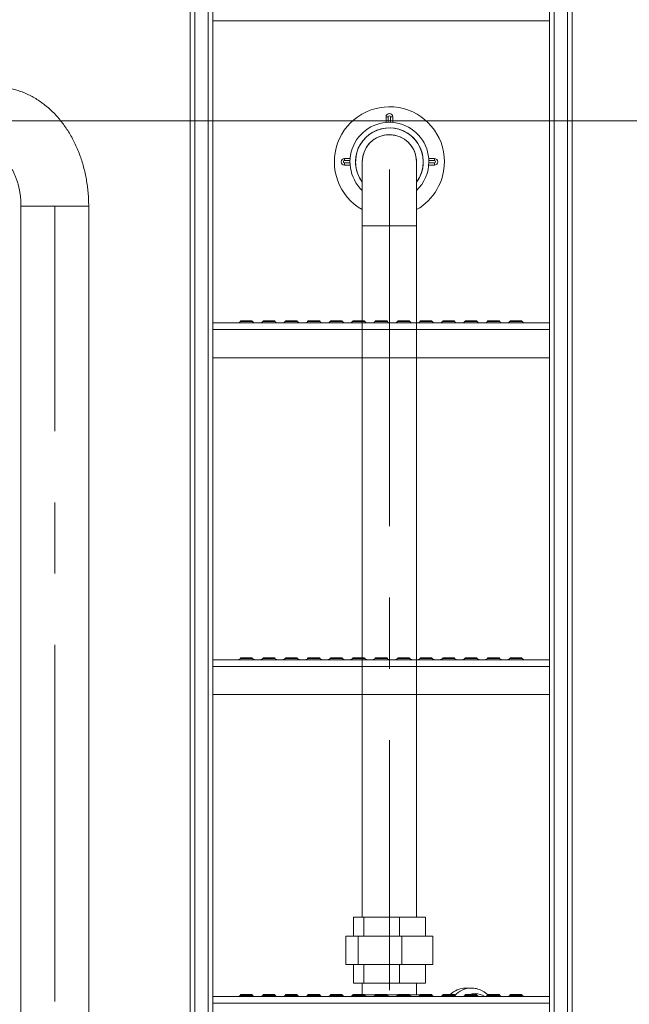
# Model space of a CAD drawing. Header units: millimetres. Extents: x 42 to 14105, y 484 to 9997.
# Tile 77 of 132: x 8687 to 9230, y 6289 to 7166. Entities that reach past the tile are written whole.
import ezdxf

# ---------------------------------------------------------------- set-up
doc = ezdxf.new("R2010")
doc.units = ezdxf.units.MM
doc.header["$LTSCALE"] = 25
doc.linetypes.add('CENTERX2', pattern=[20.32, 12.7, -2.54, 2.54, -2.54])

msp = doc.modelspace()

# ---------------------------------------------------------------- linework, layer by layer
at = {"color": 7, "linetype": 'Continuous', "lineweight": 15}
for p, q in [((8838.956, 4745.688), (8838.956, 7820.951)), ((9178.956, 4745.688), (9178.956, 7820.951)), ((8858.956, 7164.688), (8858.956, 7189.788)), ((9158.956, 7164.688), (9158.956, 7189.788)), ((9158.956, 7164.688), (8858.956, 7164.688)), ((8858.956, 6892.165), (8858.956, 7164.688)), ((9158.956, 6892.165), (9158.956, 7164.688)), ((9013.274, 7074.173), (9013.274, 7079.173)), ((9015.274, 7079.173), (9013.274, 7079.173)), ((9015.274, 7079.173), (9015.274, 7074.287)), ((9017.274, 7074.287), (9017.274, 7079.173)), ((9017.274, 7079.173), (9019.274, 7079.173)), ((9019.274, 7079.173), (9019.274, 7074.173)), ((8976.252, 7040.151), (8976.252, 7042.151)), ((8976.252, 7042.151), (8981.252, 7042.151)), ((9051.296, 7042.151), (9056.296, 7042.151)), ((9056.296, 7040.151), (9056.296, 7042.151)), ((8981.138, 7040.151), (8976.252, 7040.151)), ((8976.252, 7038.151), (8981.138, 7038.151)), ((8976.252, 7038.151), (8976.252, 7036.151)), ((8981.252, 7036.151), (8976.252, 7036.151)), ((8992.124, 7039.151), (8992.124, 6897.474)), ((8992.124, 7039.151), (8992.124, 6982.151)), ((8992.124, 6982.151), (8992.124, 7039.151)), ((8992.124, 7039.151), (8992.124, 6366.338)), ((9040.424, 6895.688), (9040.424, 7039.151)), ((9040.424, 6982.151), (9040.424, 7039.151)), ((9040.424, 6366.338), (9040.424, 7039.151)), ((9040.424, 7039.151), (9040.424, 6982.151)), ((9056.296, 7036.151), (9051.296, 7036.151)), ((9056.296, 7040.151), (9051.41, 7040.151)), ((9051.41, 7038.151), (9056.296, 7038.151)), ((9056.296, 7038.151), (9056.296, 7036.151)), ((8688.185, 6999.688), (8688.185, 5854.838)), ((8716.901, 6999.688), (8688.185, 6999.688)), ((8748.485, 6999.688), (8688.185, 6999.688)), ((8748.485, 6999.688), (8716.901, 6999.688)), ((8748.485, 5854.838), (8748.485, 6999.688)), ((8992.124, 6982.151), (9016.274, 6982.151)), ((8992.124, 6982.151), (9040.424, 6982.151)), ((9016.274, 6982.151), (9040.424, 6982.151)), ((9158.956, 6895.688), (8858.956, 6895.688)), ((8884.021, 6897.474), (8883.422, 6896.76)), ((8884.021, 6897.474), (8893.89, 6897.474)), ((8894.489, 6896.76), (8893.89, 6897.474)), ((8904.021, 6897.474), (8903.422, 6896.76)), ((8904.021, 6897.474), (8913.89, 6897.474)), ((8914.489, 6896.76), (8913.89, 6897.474)), ((8924.021, 6897.474), (8923.422, 6896.76)), ((8924.021, 6897.474), (8933.89, 6897.474)), ((8934.489, 6896.76), (8933.89, 6897.474)), ((8944.021, 6897.474), (8943.422, 6896.76)), ((8944.021, 6897.474), (8953.89, 6897.474)), ((8954.489, 6896.76), (8953.89, 6897.474)), ((8964.021, 6897.474), (8963.422, 6896.76)), ((8964.021, 6897.474), (8973.89, 6897.474)), ((8974.489, 6896.76), (8973.89, 6897.474)), ((8984.021, 6897.474), (8983.422, 6896.76)), ((8984.021, 6897.474), (8993.89, 6897.474)), ((8994.489, 6896.76), (8993.89, 6897.474)), ((9004.021, 6897.474), (9003.422, 6896.76)), ((9004.021, 6897.474), (9013.89, 6897.474)), ((9014.489, 6896.76), (9013.89, 6897.474)), ((9024.021, 6897.474), (9023.422, 6896.76)), ((9024.021, 6897.474), (9033.89, 6897.474)), ((9034.489, 6896.76), (9033.89, 6897.474)), ((9044.021, 6897.474), (9043.422, 6896.76)), ((9044.021, 6897.474), (9053.89, 6897.474)), ((9054.489, 6896.76), (9053.89, 6897.474)), ((9064.021, 6897.474), (9063.422, 6896.76)), ((9064.021, 6897.474), (9073.89, 6897.474)), ((9074.489, 6896.76), (9073.89, 6897.474)), ((9084.021, 6897.474), (9083.422, 6896.76)), ((9084.021, 6897.474), (9093.89, 6897.474)), ((9094.489, 6896.76), (9093.89, 6897.474)), ((9104.021, 6897.474), (9103.422, 6896.76)), ((9104.021, 6897.474), (9113.89, 6897.474)), ((9114.489, 6896.76), (9113.89, 6897.474)), ((9124.021, 6897.474), (9123.422, 6896.76)), ((9124.021, 6897.474), (9133.89, 6897.474)), ((9134.489, 6896.76), (9133.89, 6897.474)), ((8858.956, 6889.788), (8858.956, 6892.165)), ((9158.956, 6889.788), (8858.956, 6889.788)), ((8858.956, 6864.688), (8858.956, 6889.788)), ((9158.956, 6889.788), (9158.956, 6892.165)), ((9158.956, 6864.688), (9158.956, 6889.788)), ((9158.956, 6864.688), (8858.956, 6864.688)), ((8858.956, 6592.165), (8858.956, 6864.688)), ((8992.124, 6864.688), (8992.124, 6597.474)), ((9040.424, 6595.688), (9040.424, 6864.688)), ((9158.956, 6592.165), (9158.956, 6864.688)), ((9158.956, 6595.688), (8858.956, 6595.688)), ((8884.021, 6597.474), (8883.422, 6596.76)), ((8884.021, 6597.474), (8893.89, 6597.474)), ((8894.489, 6596.76), (8893.89, 6597.474)), ((8904.021, 6597.474), (8903.422, 6596.76)), ((8904.021, 6597.474), (8913.89, 6597.474)), ((8914.489, 6596.76), (8913.89, 6597.474)), ((8924.021, 6597.474), (8923.422, 6596.76)), ((8924.021, 6597.474), (8933.89, 6597.474)), ((8934.489, 6596.76), (8933.89, 6597.474)), ((8944.021, 6597.474), (8943.422, 6596.76)), ((8944.021, 6597.474), (8953.89, 6597.474)), ((8954.489, 6596.76), (8953.89, 6597.474)), ((8964.021, 6597.474), (8963.422, 6596.76)), ((8964.021, 6597.474), (8973.89, 6597.474)), ((8974.489, 6596.76), (8973.89, 6597.474)), ((8984.021, 6597.474), (8983.422, 6596.76)), ((8984.021, 6597.474), (8993.89, 6597.474)), ((8994.489, 6596.76), (8993.89, 6597.474)), ((9004.021, 6597.474), (9003.422, 6596.76)), ((9004.021, 6597.474), (9013.89, 6597.474)), ((9014.489, 6596.76), (9013.89, 6597.474)), ((9024.021, 6597.474), (9023.422, 6596.76)), ((9024.021, 6597.474), (9033.89, 6597.474)), ((9034.489, 6596.76), (9033.89, 6597.474)), ((9044.021, 6597.474), (9043.422, 6596.76)), ((9044.021, 6597.474), (9053.89, 6597.474)), ((9054.489, 6596.76), (9053.89, 6597.474)), ((9064.021, 6597.474), (9063.422, 6596.76)), ((9064.021, 6597.474), (9073.89, 6597.474)), ((9074.489, 6596.76), (9073.89, 6597.474)), ((9084.021, 6597.474), (9083.422, 6596.76)), ((9084.021, 6597.474), (9093.89, 6597.474)), ((9094.489, 6596.76), (9093.89, 6597.474)), ((9104.021, 6597.474), (9103.422, 6596.76)), ((9104.021, 6597.474), (9113.89, 6597.474)), ((9114.489, 6596.76), (9113.89, 6597.474)), ((9124.021, 6597.474), (9123.422, 6596.76)), ((9124.021, 6597.474), (9133.89, 6597.474)), ((9134.489, 6596.76), (9133.89, 6597.474)), ((8858.956, 6589.788), (8858.956, 6592.165)), ((9158.956, 6589.788), (8858.956, 6589.788)), ((8858.956, 6564.688), (8858.956, 6589.788)), ((9158.956, 6589.788), (9158.956, 6592.165)), ((9158.956, 6564.688), (9158.956, 6589.788)), ((9158.956, 6564.688), (8858.956, 6564.688)), ((8858.956, 6292.165), (8858.956, 6564.688)), ((8992.124, 6564.688), (8992.124, 6366.338)), ((9040.424, 6366.338), (9040.424, 6564.688)), ((9158.956, 6292.165), (9158.956, 6564.688)), ((8984.249, 6349.538), (8984.249, 6366.338)), ((8984.249, 6366.338), (8993.367, 6366.338)), ((8993.367, 6349.538), (8993.367, 6366.338)), ((8993.367, 6366.338), (9025.393, 6366.338)), ((9025.393, 6349.538), (9025.393, 6366.338)), ((9025.393, 6366.338), (9048.3, 6366.338)), ((9048.3, 6349.538), (9048.3, 6366.338)), ((8977.455, 6324.338), (8977.455, 6349.538)), ((8988.509, 6349.538), (8977.455, 6349.538)), ((8988.509, 6324.338), (8988.509, 6349.538)), ((9027.327, 6349.538), (8988.509, 6349.538)), ((9027.327, 6324.338), (9027.327, 6349.538)), ((9055.093, 6349.538), (9027.327, 6349.538)), ((9055.093, 6324.338), (9055.093, 6349.538)), ((8988.509, 6324.338), (8977.455, 6324.338)), ((8984.249, 6307.538), (8984.249, 6324.338)), ((9027.327, 6324.338), (8988.509, 6324.338)), ((8993.367, 6307.538), (8993.367, 6324.338)), ((9025.393, 6307.538), (9025.393, 6324.338)), ((9055.093, 6324.338), (9027.327, 6324.338)), ((9048.3, 6307.538), (9048.3, 6324.338)), ((8993.367, 6307.538), (8984.249, 6307.538)), ((8992.124, 6307.538), (8992.124, 6297.474)), ((9025.393, 6307.538), (8993.367, 6307.538)), ((9048.3, 6307.538), (9025.393, 6307.538)), ((9040.424, 6297.338), (9040.424, 6307.538)), ((8884.021, 6297.474), (8883.422, 6296.76)), ((8884.021, 6297.474), (8893.89, 6297.474)), ((8894.489, 6296.76), (8893.89, 6297.474)), ((8904.021, 6297.474), (8903.422, 6296.76)), ((8904.021, 6297.474), (8913.89, 6297.474)), ((8914.489, 6296.76), (8913.89, 6297.474)), ((8924.021, 6297.474), (8923.422, 6296.76)), ((8924.021, 6297.474), (8933.89, 6297.474)), ((8934.489, 6296.76), (8933.89, 6297.474)), ((8944.021, 6297.474), (8943.422, 6296.76)), ((8944.021, 6297.474), (8953.89, 6297.474)), ((8954.489, 6296.76), (8953.89, 6297.474)), ((8964.021, 6297.474), (8963.422, 6296.76)), ((8964.021, 6297.474), (8973.89, 6297.474)), ((8974.489, 6296.76), (8973.89, 6297.474)), ((8984.021, 6297.474), (8983.422, 6296.76)), ((8984.021, 6297.474), (8993.89, 6297.474)), ((8994.489, 6296.76), (8993.89, 6297.474)), ((8994.004, 6297.338), (9003.907, 6297.338)), ((9004.021, 6297.474), (9003.422, 6296.76)), ((9004.021, 6297.474), (9013.89, 6297.474)), ((9014.489, 6296.76), (9013.89, 6297.474)), ((9014.004, 6297.338), (9023.907, 6297.338)), ((9024.021, 6297.474), (9023.422, 6296.76)), ((9024.021, 6297.474), (9033.89, 6297.474)), ((9034.489, 6296.76), (9033.89, 6297.474)), ((9034.004, 6297.338), (9043.774, 6297.338)), ((9044.021, 6297.474), (9043.422, 6296.76)), ((9043.774, 6297.179), (9043.774, 6297.338)), ((9044.021, 6297.474), (9053.89, 6297.474)), ((9054.489, 6296.76), (9053.89, 6297.474)), ((9064.021, 6297.474), (9063.422, 6296.76)), ((9064.021, 6297.474), (9073.89, 6297.474)), ((9074.489, 6296.76), (9073.89, 6297.474)), ((9084.021, 6297.474), (9083.422, 6296.76)), ((9084.021, 6297.474), (9093.89, 6297.474)), ((9089.106, 6303.338), (9084.156, 6303.338)), ((9094.489, 6296.76), (9093.89, 6297.474)), ((9104.021, 6297.474), (9103.422, 6296.76)), ((9104.021, 6297.474), (9113.89, 6297.474)), ((9114.489, 6296.76), (9113.89, 6297.474)), ((9124.021, 6297.474), (9123.422, 6296.76)), ((9124.021, 6297.474), (9133.89, 6297.474)), ((9134.489, 6296.76), (9133.89, 6297.474)), ((9158.956, 6295.688), (8858.956, 6295.688)), ((8858.956, 6289.788), (8858.956, 6292.165)), ((9158.956, 6289.788), (8858.956, 6289.788)), ((8858.956, 6264.688), (8858.956, 6289.788)), ((9158.956, 6289.788), (9158.956, 6292.165)), ((9158.956, 6264.688), (9158.956, 6289.788))]:
    msp.add_line(p, q, dxfattribs=at)
at = {"color": 8, "linetype": 'Continuous', "lineweight": 15}
for p, q in [((8842.956, 4745.688), (8842.956, 7820.951)), ((8854.956, 4965.688), (8854.956, 7820.951)), ((9162.956, 4965.688), (9162.956, 7820.951)), ((9174.956, 4745.688), (9174.956, 7820.951)), ((8883.422, 6896.76), (8894.489, 6896.76)), ((8903.422, 6896.76), (8914.489, 6896.76)), ((8923.422, 6896.76), (8934.489, 6896.76)), ((8943.422, 6896.76), (8954.489, 6896.76)), ((8963.422, 6896.76), (8974.489, 6896.76)), ((8983.422, 6896.76), (8994.489, 6896.76)), ((9003.422, 6896.76), (9014.489, 6896.76)), ((9023.422, 6896.76), (9034.489, 6896.76)), ((9043.422, 6896.76), (9054.489, 6896.76)), ((9063.422, 6896.76), (9074.489, 6896.76)), ((9083.422, 6896.76), (9094.489, 6896.76)), ((9103.422, 6896.76), (9114.489, 6896.76)), ((9123.422, 6896.76), (9134.489, 6896.76)), ((8883.422, 6596.76), (8894.489, 6596.76)), ((8903.422, 6596.76), (8914.489, 6596.76)), ((8923.422, 6596.76), (8934.489, 6596.76)), ((8943.422, 6596.76), (8954.489, 6596.76)), ((8963.422, 6596.76), (8974.489, 6596.76)), ((8983.422, 6596.76), (8994.489, 6596.76)), ((9003.422, 6596.76), (9014.489, 6596.76)), ((9023.422, 6596.76), (9034.489, 6596.76)), ((9043.422, 6596.76), (9054.489, 6596.76)), ((9063.422, 6596.76), (9074.489, 6596.76)), ((9083.422, 6596.76), (9094.489, 6596.76)), ((9103.422, 6596.76), (9114.489, 6596.76)), ((9123.422, 6596.76), (9134.489, 6596.76)), ((8883.422, 6296.76), (8894.489, 6296.76)), ((8903.422, 6296.76), (8914.489, 6296.76)), ((8923.422, 6296.76), (8934.489, 6296.76)), ((8943.422, 6296.76), (8954.489, 6296.76)), ((8963.422, 6296.76), (8974.489, 6296.76)), ((8983.422, 6296.76), (8994.489, 6296.76)), ((9003.422, 6296.76), (9014.489, 6296.76)), ((9023.422, 6296.76), (9034.489, 6296.76)), ((9043.422, 6296.76), (9054.489, 6296.76)), ((9063.422, 6296.76), (9074.489, 6296.76)), ((9083.422, 6296.76), (9094.489, 6296.76)), ((9095.295, 6296.086), (9096.883, 6295.688)), ((9103.422, 6296.76), (9114.489, 6296.76)), ((9123.422, 6296.76), (9134.489, 6296.76))]:
    msp.add_line(p, q, dxfattribs=at)
at = {"color": 7, "linetype": 'Continuous', "lineweight": 0}
msp.add_line((8360.036, 7075.688), (10658.956, 7075.688), dxfattribs=at)
at = {"color": 7, "linetype": 'CENTERX2', "lineweight": 0}
for p, q in [((9016.274, 7032.151), (9016.274, 6301.338)), ((8718.335, 5783.338), (8718.335, 6999.688))]:
    msp.add_line(p, q, dxfattribs=at)
at = {"color": 7, "linetype": 'Continuous', "lineweight": 15}
for centre, radius, start, end in [((9016.274, 7039.151), 49, 0, 240.471453), ((9016.274, 7079.173), 3, 0, 180), ((9016.274, 7079.173), 1, 0, 180), ((9016.274, 7039.151), 35.15, 0, 226.602526), ((9016.274, 7039.151), 30.15, 15.429075, 216.774774), ((9016.274, 7039.151), 30.15, 36.244707, 216.774774), ((9016.274, 7039.151), 24.15, 90, 180), ((9016.274, 7039.151), 24.15, 15.429075, 180), ((9016.274, 7039.151), 24.15, 0, 90), ((9016.274, 7039.151), 30.15, 323.225226, 36.244707), ((8976.252, 7039.151), 3, 90, 270), ((9016.274, 7039.151), 24.15, 0, 15.429075), ((9016.274, 7039.151), 30.15, 323.225226, 15.429075), ((9056.296, 7039.151), 3, 270, 90), ((8976.252, 7039.151), 1, 90, 270), ((9016.274, 7039.151), 35.15, 313.397474, 0), ((9016.274, 7039.151), 49, 299.528547, 0), ((9056.296, 7039.151), 1, 270, 90), ((8881.124, 6898.688), 3, 270, 320), ((8896.787, 6898.688), 3, 220, 270), ((8901.124, 6898.688), 3, 270, 320), ((8916.787, 6898.688), 3, 220, 270), ((8921.124, 6898.688), 3, 270, 320), ((8936.787, 6898.688), 3, 220, 270), ((8941.124, 6898.688), 3, 270, 320), ((8956.787, 6898.688), 3, 220, 270), ((8961.124, 6898.688), 3, 270, 320), ((8976.787, 6898.688), 3, 220, 270), ((8981.124, 6898.688), 3, 270, 320), ((8996.787, 6898.688), 3, 220, 270), ((9001.124, 6898.688), 3, 270, 320), ((9016.787, 6898.688), 3, 220, 270), ((9021.124, 6898.688), 3, 270, 320), ((9036.787, 6898.688), 3, 220, 270), ((9041.124, 6898.688), 3, 270, 320), ((9056.787, 6898.688), 3, 220, 270), ((9061.124, 6898.688), 3, 270, 320), ((9076.787, 6898.688), 3, 220, 270), ((9081.124, 6898.688), 3, 270, 320), ((9096.787, 6898.688), 3, 220, 270), ((9101.124, 6898.688), 3, 270, 320), ((9116.787, 6898.688), 3, 220, 270), ((9121.124, 6898.688), 3, 270, 320), ((9136.787, 6898.688), 3, 220, 270), ((8881.124, 6598.688), 3, 270, 320), ((8896.787, 6598.688), 3, 220, 270), ((8901.124, 6598.688), 3, 270, 320), ((8916.787, 6598.688), 3, 220, 270), ((8921.124, 6598.688), 3, 270, 320), ((8936.787, 6598.688), 3, 220, 270), ((8941.124, 6598.688), 3, 270, 320), ((8956.787, 6598.688), 3, 220, 270), ((8961.124, 6598.688), 3, 270, 320), ((8976.787, 6598.688), 3, 220, 270), ((8981.124, 6598.688), 3, 270, 320), ((8996.787, 6598.688), 3, 220, 270), ((9001.124, 6598.688), 3, 270, 320), ((9016.787, 6598.688), 3, 220, 270), ((9021.124, 6598.688), 3, 270, 320), ((9036.787, 6598.688), 3, 220, 270), ((9041.124, 6598.688), 3, 270, 320), ((9056.787, 6598.688), 3, 220, 270), ((9061.124, 6598.688), 3, 270, 320), ((9076.787, 6598.688), 3, 220, 270), ((9081.124, 6598.688), 3, 270, 320), ((9096.787, 6598.688), 3, 220, 270), ((9101.124, 6598.688), 3, 270, 320), ((9116.787, 6598.688), 3, 220, 270), ((9121.124, 6598.688), 3, 270, 320), ((9136.787, 6598.688), 3, 220, 270), ((8881.124, 6298.688), 3, 270, 320), ((8896.787, 6298.688), 3, 220, 270), ((8901.124, 6298.688), 3, 270, 320), ((8916.787, 6298.688), 3, 220, 270), ((8921.124, 6298.688), 3, 270, 320), ((8936.787, 6298.688), 3, 220, 270), ((8941.124, 6298.688), 3, 270, 320), ((8956.787, 6298.688), 3, 220, 270), ((8961.124, 6298.688), 3, 270, 320), ((8976.787, 6298.688), 3, 220, 270), ((8981.124, 6298.688), 3, 270, 320), ((8996.787, 6298.688), 3, 220, 270), ((9001.124, 6298.688), 3, 270, 320), ((9016.787, 6298.688), 3, 220, 270), ((9021.124, 6298.688), 3, 270, 320), ((9036.787, 6298.688), 3, 220, 270), ((9041.124, 6298.688), 3, 270, 320), ((9056.787, 6298.688), 3, 220, 270), ((9061.124, 6298.688), 3, 270, 320), ((9084.664, 6283.184), 20.16, 91.443833, 134.863136), ((9076.787, 6298.688), 3, 220, 270), ((9081.124, 6298.688), 3, 270, 320), ((9096.787, 6298.688), 3, 220, 270), ((9101.124, 6298.688), 3, 270, 320), ((9116.787, 6298.688), 3, 220, 270), ((9121.124, 6298.688), 3, 270, 320), ((9136.787, 6298.688), 3, 220, 270)]:
    msp.add_arc(centre, radius, start, end, dxfattribs=at)
at = {"color": 8, "linetype": 'Continuous', "lineweight": 15}
for centre, radius, start, end in [((9089.668, 6282.945), 20.401, 91.579264, 137.734891), ((9092.685, 6282.87), 15.469, 90.159883, 109.245725), ((9092.482, 6282.153), 16.186, 56.796883, 89.436508)]:
    msp.add_arc(centre, radius, start, end, dxfattribs=at)
at = {"color": 7, "linetype": 'Continuous', "lineweight": 15}
for points, knots in [([(8748.485, 6999.688), (8748.477, 7000.788), (8748.455, 7003.84), (8748.219, 7008.839), (8747.708, 7014.664), (8746.945, 7020.45), (8745.935, 7026.181), (8744.678, 7031.841), (8743.175, 7037.414), (8741.429, 7042.884), (8739.441, 7048.233), (8737.215, 7053.444), (8734.755, 7058.5), (8732.066, 7063.383), (8729.155, 7068.074), (8726.03, 7072.555), (8722.701, 7076.809), (8719.178, 7080.818), (8715.475, 7084.566), (8711.606, 7088.039), (8707.586, 7091.224), (8703.432, 7094.111), (8699.159, 7096.691), (8694.785, 7098.958), (8690.326, 7100.907), (8685.798, 7102.537), (8681.216, 7103.844), (8676.596, 7104.831), (8671.951, 7105.491), (8667.945, 7105.798), (8665.493, 7105.828), (8664.595, 7105.838)], [0, 0, 0, 0, 0.0204626, 0.0567638, 0.0930888, 0.1294419, 0.16583, 0.2022583, 0.23873, 0.2752455, 0.3118014, 0.3483895, 0.3849924, 0.4215865, 0.4581434, 0.4946285, 0.5310023, 0.5672218, 0.6032435, 0.6390263, 0.6745352, 0.7097431, 0.7446339, 0.7792024, 0.8134552, 0.8474091, 0.8810905, 0.9145331, 0.9477769, 0.980866, 1, 1, 1, 1]), ([(8664.595, 7045.538), (8664.72, 7045.536), (8665.239, 7045.528), (8666.108, 7045.421), (8667.296, 7045.114), (8668.499, 7044.649), (8669.755, 7044.009), (8671.11, 7043.156), (8672.56, 7042.053), (8674.093, 7040.668), (8675.637, 7039.039), (8677.174, 7037.163), (8678.683, 7035.041), (8680.145, 7032.679), (8681.538, 7030.085), (8682.842, 7027.274), (8684.039, 7024.263), (8685.11, 7021.068), (8686.042, 7017.713), (8686.82, 7014.22), (8687.435, 7010.615), (8687.873, 7006.925), (8688.138, 7003.272), (8688.169, 7000.852), (8688.185, 6999.688)], [0, 0, 0, 0, 0.021946, 0.0907, 0.1481319, 0.1997097, 0.2474957, 0.2927945, 0.3405734, 0.3865333, 0.4313391, 0.4754634, 0.5192178, 0.5628107, 0.6063806, 0.6499898, 0.6937012, 0.7375498, 0.7815492, 0.8256967, 0.8699781, 0.9143705, 0.9588451, 1, 1, 1, 1]), ([(9103.873, 6297.297), (9103.71, 6297.456), (9102.863, 6298.28), (9101.183, 6299.505), (9098.855, 6300.932), (9096.425, 6302.027), (9093.937, 6302.801), (9091.489, 6303.258), (9089.873, 6303.312), (9089.106, 6303.338)], [0, 0, 0, 0, 0.0396478, 0.206253, 0.3713506, 0.5346484, 0.6960602, 0.8557519, 1, 1, 1, 1])]:
    msp.add_open_spline(points, degree=3, knots=knots, dxfattribs=at)

doc.saveas('drawing.dxf')
